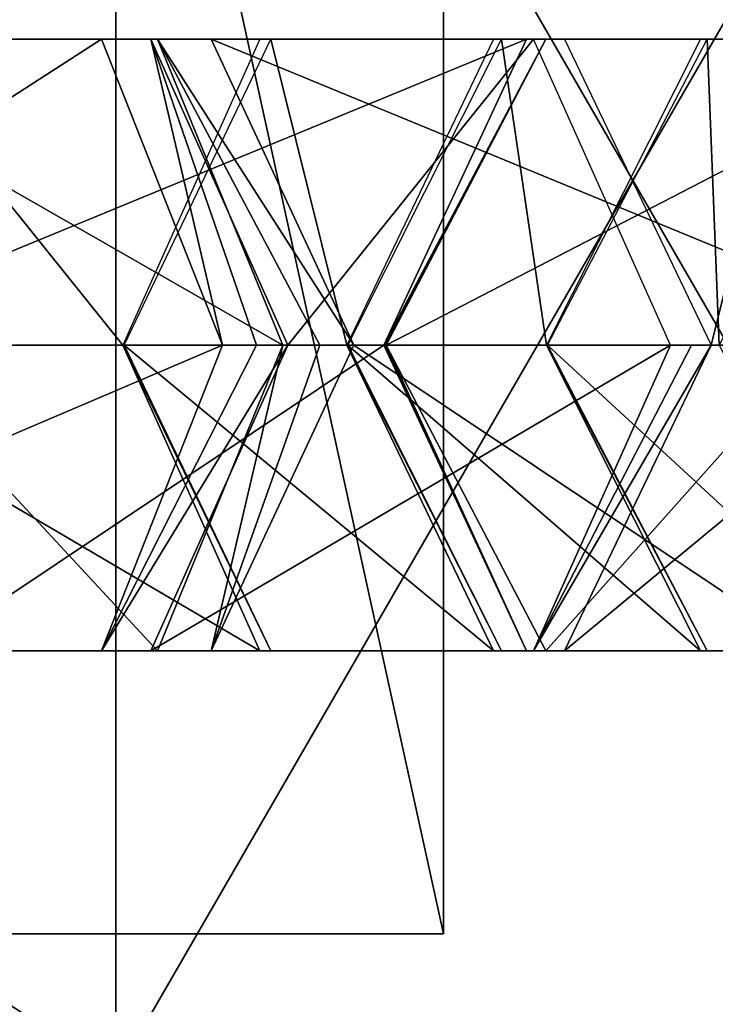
# Model space of a CAD drawing. Header units: millimetres. Extents: x -28.2 to 28.2, y -16.2 to 37.5.
# Tile 26 of 37: x 9.1 to 10.6, y 16.1 to 18.2. Entities that reach past the tile are written whole.
import ezdxf

# ---------------------------------------------------------------- set-up
doc = ezdxf.new("R2010")
doc.units = ezdxf.units.MM
doc.header["$LTSCALE"] = 65.185185
for name, color, linetype in [('10', 7, 'CONTINUOUS'), ('297', 7, 'CONTINUOUS'), ('298', 7, 'CONTINUOUS'), ('299', 7, 'CONTINUOUS'), ('300', 7, 'CONTINUOUS'), ('301', 7, 'CONTINUOUS'), ('302', 7, 'CONTINUOUS'), ('303', 7, 'CONTINUOUS'), ('304', 7, 'CONTINUOUS'), ('305', 7, 'CONTINUOUS'), ('306', 7, 'CONTINUOUS'), ('307', 7, 'CONTINUOUS'), ('308', 7, 'CONTINUOUS'), ('309', 7, 'CONTINUOUS'), ('310', 7, 'CONTINUOUS'), ('311', 7, 'CONTINUOUS'), ('340', 7, 'CONTINUOUS'), ('341', 7, 'CONTINUOUS'), ('342', 7, 'CONTINUOUS'), ('343', 7, 'CONTINUOUS'), ('344', 7, 'CONTINUOUS'), ('345', 7, 'CONTINUOUS'), ('346', 7, 'CONTINUOUS'), ('347', 7, 'CONTINUOUS'), ('348', 7, 'CONTINUOUS'), ('349', 7, 'CONTINUOUS'), ('4', 7, 'CONTINUOUS'), ('5', 7, 'CONTINUOUS'), ('6', 7, 'CONTINUOUS'), ('8', 7, 'CONTINUOUS')]:
    doc.layers.add(name, color=color, linetype=linetype)

msp = doc.modelspace()

# ---------------------------------------------------------------- linework, layer by layer
at = {"layer": '10', "color": 7, "linetype": 'CONTINUOUS'}
for points in [[(3.5537, 19.8, -10.9372), (9.3037, 19.8, -6.7596), (3.5537, 16, -10.9372), (3.5537, 19.8, -10.9372)], [(9.3037, 19.8, -6.7596), (9.3037, 16, -6.7596), (3.5537, 16, -10.9372), (9.3037, 19.8, -6.7596)], [(11.5, 19.8), (11.5, 16), (9.3037, 16, -6.7596), (11.5, 19.8)], [(9.3037, 19.8, -6.7596), (11.5, 19.8), (9.3037, 16, -6.7596), (9.3037, 19.8, -6.7596)]]:
    msp.add_3dface(points, dxfattribs=at)
at = {"layer": '297', "linetype": 'CONTINUOUS'}
for points in [[(8.2652, 17.55, 10.0277), (9.2731, 18.1995, 8.5604), (8.0077, 18.1995, 9.755), (8.2652, 17.55, 10.0277)], [(9.2731, 18.1995, 8.5604), (8.7582, 18.1995, 8.0151), (8.0077, 18.1995, 9.755), (9.2731, 18.1995, 8.5604)], [(9.2731, 18.1995, 8.5604), (8.2652, 17.55, 10.0277), (9.5305, 17.55, 8.8331), (9.2731, 18.1995, 8.5604)]]:
    msp.add_3dface(points, dxfattribs=at)
at = {"layer": '298', "linetype": 'CONTINUOUS'}
for points in [[(9.5305, 17.55, 8.8331), (8.0077, 16.9005, 9.755), (9.2731, 16.9005, 8.5604), (9.5305, 17.55, 8.8331)], [(8.2652, 17.55, 10.0277), (8.0077, 16.9005, 9.755), (9.5305, 17.55, 8.8331), (8.2652, 17.55, 10.0277)], [(9.2731, 16.9005, 8.5604), (7.4929, 16.9005, 9.2096), (8.7582, 16.9005, 8.0151), (9.2731, 16.9005, 8.5604)], [(8.0077, 16.9005, 9.755), (7.4929, 16.9005, 9.2096), (9.2731, 16.9005, 8.5604), (8.0077, 16.9005, 9.755)]]:
    msp.add_3dface(points, dxfattribs=at)
at = {"layer": '299', "linetype": 'CONTINUOUS'}
for points in [[(8.7582, 18.1995, 8.0151), (9.2731, 18.1995, 8.5604), (8.7962, 18.1995, 7.9742), (8.7582, 18.1995, 8.0151)], [(8.7962, 18.1995, 7.9742), (9.2731, 18.1995, 8.5604), (9.3781, 18.1995, 8.4474), (8.7962, 18.1995, 7.9742)], [(9.2731, 18.1995, 8.5604), (9.5305, 17.55, 8.8331), (9.3781, 18.1995, 8.4474), (9.2731, 18.1995, 8.5604)], [(9.3781, 18.1995, 8.4474), (9.5305, 17.55, 8.8331), (9.6022, 17.55, 8.7608), (9.3781, 18.1995, 8.4474)], [(9.669, 17.55, 8.684), (9.3781, 18.1995, 8.4474), (9.6022, 17.55, 8.7608), (9.669, 17.55, 8.684)]]:
    msp.add_3dface(points, dxfattribs=at)
at = {"layer": '300', "linetype": 'CONTINUOUS'}
for points in [[(9.5305, 17.55, 8.8331), (9.2731, 16.9005, 8.5604), (9.6022, 17.55, 8.7608), (9.5305, 17.55, 8.8331)], [(9.2731, 16.9005, 8.5604), (9.669, 17.55, 8.684), (9.6022, 17.55, 8.7608), (9.2731, 16.9005, 8.5604)], [(9.669, 17.55, 8.684), (9.2731, 16.9005, 8.5604), (9.3781, 16.9005, 8.4474), (9.669, 17.55, 8.684)], [(9.2731, 16.9005, 8.5604), (8.7582, 16.9005, 8.0151), (9.3781, 16.9005, 8.4474), (9.2731, 16.9005, 8.5604)], [(9.3781, 16.9005, 8.4474), (8.7582, 16.9005, 8.0151), (8.7962, 16.9005, 7.9742), (9.3781, 16.9005, 8.4474)]]:
    msp.add_3dface(points, dxfattribs=at)
at = {"layer": '301', "linetype": 'CONTINUOUS'}
for points in [[(8.5053, 17.55, 7.7376), (8.7962, 18.1995, 7.9742), (9.3184, 17.55, 6.7377), (8.5053, 17.55, 7.7376)], [(9.3184, 17.55, 6.7377), (8.7962, 18.1995, 7.9742), (9.6093, 18.1995, 6.9743), (9.3184, 17.55, 6.7377)], [(8.7962, 18.1995, 7.9742), (9.3781, 18.1995, 8.4474), (9.6093, 18.1995, 6.9743), (8.7962, 18.1995, 7.9742)], [(9.6093, 18.1995, 6.9743), (9.3781, 18.1995, 8.4474), (10.1912, 18.1995, 7.4475), (9.6093, 18.1995, 6.9743)], [(9.3781, 18.1995, 8.4474), (9.669, 17.55, 8.684), (10.1912, 18.1995, 7.4475), (9.3781, 18.1995, 8.4474)], [(10.1912, 18.1995, 7.4475), (9.669, 17.55, 8.684), (10.4822, 17.55, 7.6841), (10.1912, 18.1995, 7.4475)]]:
    msp.add_3dface(points, dxfattribs=at)
at = {"layer": '302', "linetype": 'CONTINUOUS'}
for points in [[(8.5053, 17.55, 7.7376), (9.3184, 17.55, 6.7377), (9.6093, 16.9005, 6.9743), (8.5053, 17.55, 7.7376)], [(8.7962, 16.9005, 7.9742), (8.5053, 17.55, 7.7376), (9.6093, 16.9005, 6.9743), (8.7962, 16.9005, 7.9742)], [(9.669, 17.55, 8.684), (9.3781, 16.9005, 8.4474), (10.4822, 17.55, 7.6841), (9.669, 17.55, 8.684)], [(10.4822, 17.55, 7.6841), (9.3781, 16.9005, 8.4474), (10.1912, 16.9005, 7.4475), (10.4822, 17.55, 7.6841)], [(9.3781, 16.9005, 8.4474), (8.7962, 16.9005, 7.9742), (10.1912, 16.9005, 7.4475), (9.3781, 16.9005, 8.4474)], [(10.1912, 16.9005, 7.4475), (8.7962, 16.9005, 7.9742), (9.6093, 16.9005, 6.9743), (10.1912, 16.9005, 7.4475)]]:
    msp.add_3dface(points, dxfattribs=at)
at = {"layer": '303', "linetype": 'CONTINUOUS'}
for points in [[(9.633, 16.9005, 6.9422), (9.3184, 17.55, 6.7377), (9.3198, 17.55, 6.7358), (9.633, 16.9005, 6.9422)], [(9.6093, 16.9005, 6.9743), (9.3184, 17.55, 6.7377), (9.633, 16.9005, 6.9422), (9.6093, 16.9005, 6.9743)], [(9.3212, 17.55, 6.7339), (9.633, 16.9005, 6.9422), (9.3198, 17.55, 6.7358), (9.3212, 17.55, 6.7339)], [(10.5685, 17.55, 7.5671), (10.1912, 16.9005, 7.4475), (10.2567, 16.9005, 7.3588), (10.5685, 17.55, 7.5671)], [(10.5267, 17.55, 7.6266), (10.1912, 16.9005, 7.4475), (10.5685, 17.55, 7.5671), (10.5267, 17.55, 7.6266)], [(10.4822, 17.55, 7.6841), (10.1912, 16.9005, 7.4475), (10.5267, 17.55, 7.6266), (10.4822, 17.55, 7.6841)], [(10.2567, 16.9005, 7.3588), (9.6093, 16.9005, 6.9743), (9.633, 16.9005, 6.9422), (10.2567, 16.9005, 7.3588)], [(10.1912, 16.9005, 7.4475), (9.6093, 16.9005, 6.9743), (10.2567, 16.9005, 7.3588), (10.1912, 16.9005, 7.4475)]]:
    msp.add_3dface(points, dxfattribs=at)
at = {"layer": '304', "linetype": 'CONTINUOUS'}
for points in [[(9.7944, 17.55, 6.0254), (9.3212, 17.55, 6.7339), (9.633, 18.1995, 6.9422), (9.7944, 17.55, 6.0254)], [(10.1062, 18.1995, 6.2337), (9.7944, 17.55, 6.0254), (9.633, 18.1995, 6.9422), (10.1062, 18.1995, 6.2337)], [(10.2567, 18.1995, 7.3588), (10.1062, 18.1995, 6.2337), (9.633, 18.1995, 6.9422), (10.2567, 18.1995, 7.3588)], [(10.7299, 18.1995, 6.6503), (10.1062, 18.1995, 6.2337), (10.2567, 18.1995, 7.3588), (10.7299, 18.1995, 6.6503)], [(10.5685, 17.55, 7.5671), (10.7299, 18.1995, 6.6503), (10.2567, 18.1995, 7.3588), (10.5685, 17.55, 7.5671)], [(10.7299, 18.1995, 6.6503), (10.5685, 17.55, 7.5671), (11.0417, 17.55, 6.8586), (10.7299, 18.1995, 6.6503)]]:
    msp.add_3dface(points, dxfattribs=at)
at = {"layer": '305', "linetype": 'CONTINUOUS'}
for points in [[(9.633, 16.9005, 6.9422), (9.3212, 17.55, 6.7339), (10.1062, 16.9005, 6.2337), (9.633, 16.9005, 6.9422)], [(9.3212, 17.55, 6.7339), (9.7944, 17.55, 6.0254), (10.1062, 16.9005, 6.2337), (9.3212, 17.55, 6.7339)], [(10.5685, 17.55, 7.5671), (10.2567, 16.9005, 7.3588), (11.0417, 17.55, 6.8586), (10.5685, 17.55, 7.5671)], [(11.0417, 17.55, 6.8586), (10.2567, 16.9005, 7.3588), (10.7299, 16.9005, 6.6503), (11.0417, 17.55, 6.8586)], [(10.2567, 16.9005, 7.3588), (9.633, 16.9005, 6.9422), (10.7299, 16.9005, 6.6503), (10.2567, 16.9005, 7.3588)], [(10.7299, 16.9005, 6.6503), (9.633, 16.9005, 6.9422), (10.1062, 16.9005, 6.2337), (10.7299, 16.9005, 6.6503)]]:
    msp.add_3dface(points, dxfattribs=at)
at = {"layer": '306', "linetype": 'CONTINUOUS'}
for points in [[(10.123, 16.9005, 6.2065), (9.7944, 17.55, 6.0254), (9.7954, 17.55, 6.0238), (10.123, 16.9005, 6.2065)], [(10.1062, 16.9005, 6.2337), (9.7944, 17.55, 6.0254), (10.123, 16.9005, 6.2065), (10.1062, 16.9005, 6.2337)], [(9.7964, 17.55, 6.0222), (10.123, 16.9005, 6.2065), (9.7954, 17.55, 6.0238), (9.7964, 17.55, 6.0222)], [(10.7761, 16.9005, 6.5752), (10.1062, 16.9005, 6.2337), (10.123, 16.9005, 6.2065), (10.7761, 16.9005, 6.5752)], [(10.7299, 16.9005, 6.6503), (10.1062, 16.9005, 6.2337), (10.7761, 16.9005, 6.5752), (10.7299, 16.9005, 6.6503)]]:
    msp.add_3dface(points, dxfattribs=at)
at = {"layer": '307', "linetype": 'CONTINUOUS'}
for points in [[(10.2188, 17.55, 5.2737), (9.7964, 17.55, 6.0222), (10.123, 18.1995, 6.2065), (10.2188, 17.55, 5.2737)], [(10.7761, 18.1995, 6.5752), (10.5454, 18.1995, 5.458), (10.123, 18.1995, 6.2065), (10.7761, 18.1995, 6.5752)], [(10.5454, 18.1995, 5.458), (10.2188, 17.55, 5.2737), (10.123, 18.1995, 6.2065), (10.5454, 18.1995, 5.458)], [(11.1986, 18.1995, 5.8266), (10.5454, 18.1995, 5.458), (10.7761, 18.1995, 6.5752), (11.1986, 18.1995, 5.8266)]]:
    msp.add_3dface(points, dxfattribs=at)
at = {"layer": '308', "linetype": 'CONTINUOUS'}
for points in [[(9.7964, 17.55, 6.0222), (10.2188, 17.55, 5.2737), (10.5454, 16.9005, 5.458), (9.7964, 17.55, 6.0222)], [(10.123, 16.9005, 6.2065), (9.7964, 17.55, 6.0222), (10.5454, 16.9005, 5.458), (10.123, 16.9005, 6.2065)], [(11.1986, 16.9005, 5.8266), (10.123, 16.9005, 6.2065), (10.5454, 16.9005, 5.458), (11.1986, 16.9005, 5.8266)], [(10.7761, 16.9005, 6.5752), (10.123, 16.9005, 6.2065), (11.1986, 16.9005, 5.8266), (10.7761, 16.9005, 6.5752)]]:
    msp.add_3dface(points, dxfattribs=at)
at = {"layer": '309', "linetype": 'CONTINUOUS'}
for points in [[(10.56, 16.9005, 5.4297), (10.2188, 17.55, 5.2737), (10.2197, 17.55, 5.2721), (10.56, 16.9005, 5.4297)], [(10.5454, 16.9005, 5.458), (10.2188, 17.55, 5.2737), (10.56, 16.9005, 5.4297), (10.5454, 16.9005, 5.458)], [(10.2205, 17.55, 5.2704), (10.56, 16.9005, 5.4297), (10.2197, 17.55, 5.2721), (10.2205, 17.55, 5.2704)], [(11.239, 16.9005, 5.7483), (10.5454, 16.9005, 5.458), (10.56, 16.9005, 5.4297), (11.239, 16.9005, 5.7483)], [(11.1986, 16.9005, 5.8266), (10.5454, 16.9005, 5.458), (11.239, 16.9005, 5.7483), (11.1986, 16.9005, 5.8266)]]:
    msp.add_3dface(points, dxfattribs=at)
at = {"layer": '310', "linetype": 'CONTINUOUS'}
for points in [[(10.5856, 17.55, 4.4923), (10.2205, 17.55, 5.2704), (10.56, 18.1995, 5.4297), (10.5856, 17.55, 4.4923)], [(10.9251, 18.1995, 4.6516), (10.5856, 17.55, 4.4923), (10.56, 18.1995, 5.4297), (10.9251, 18.1995, 4.6516)], [(11.239, 18.1995, 5.7483), (10.9251, 18.1995, 4.6516), (10.56, 18.1995, 5.4297), (11.239, 18.1995, 5.7483)]]:
    msp.add_3dface(points, dxfattribs=at)
at = {"layer": '311', "linetype": 'CONTINUOUS'}
for points in [[(10.2205, 17.55, 5.2704), (10.5856, 17.55, 4.4923), (10.9251, 16.9005, 4.6516), (10.2205, 17.55, 5.2704)], [(10.56, 16.9005, 5.4297), (10.2205, 17.55, 5.2704), (10.9251, 16.9005, 4.6516), (10.56, 16.9005, 5.4297)], [(11.6041, 16.9005, 4.9702), (10.56, 16.9005, 5.4297), (10.9251, 16.9005, 4.6516), (11.6041, 16.9005, 4.9702)], [(11.239, 16.9005, 5.7483), (10.56, 16.9005, 5.4297), (11.6041, 16.9005, 4.9702), (11.239, 16.9005, 5.7483)]]:
    msp.add_3dface(points, dxfattribs=at)
at = {"layer": '340', "linetype": 'CONTINUOUS'}
for points in [[(9.8781, 17.55, -5.881), (11.1343, 18.1995, -4.1109), (10.2168, 18.1995, -6.042), (9.8781, 17.55, -5.881)], [(10.7956, 17.55, -3.95), (11.1343, 18.1995, -4.1109), (9.8781, 17.55, -5.881), (10.7956, 17.55, -3.95)], [(10.2168, 18.1995, -6.042), (11.8117, 18.1995, -4.4328), (10.8942, 18.1995, -6.3638), (10.2168, 18.1995, -6.042)], [(11.1343, 18.1995, -4.1109), (11.8117, 18.1995, -4.4328), (10.2168, 18.1995, -6.042), (11.1343, 18.1995, -4.1109)]]:
    msp.add_3dface(points, dxfattribs=at)
at = {"layer": '341', "linetype": 'CONTINUOUS'}
for points in [[(10.7956, 17.55, -3.95), (9.8781, 17.55, -5.881), (10.2168, 16.9005, -6.042), (10.7956, 17.55, -3.95)], [(11.1343, 16.9005, -4.1109), (10.7956, 17.55, -3.95), (10.2168, 16.9005, -6.042), (11.1343, 16.9005, -4.1109)], [(10.8942, 16.9005, -6.3638), (11.1343, 16.9005, -4.1109), (10.2168, 16.9005, -6.042), (10.8942, 16.9005, -6.3638)]]:
    msp.add_3dface(points, dxfattribs=at)
at = {"layer": '342', "linetype": 'CONTINUOUS'}
for points in [[(9.8733, 17.55, -5.8891), (10.2168, 18.1995, -6.042), (10.176, 18.1995, -6.1104), (9.8733, 17.55, -5.8891)], [(9.8759, 17.55, -5.8852), (10.2168, 18.1995, -6.042), (9.8733, 17.55, -5.8891), (9.8759, 17.55, -5.8852)], [(9.8781, 17.55, -5.881), (10.2168, 18.1995, -6.042), (9.8759, 17.55, -5.8852), (9.8781, 17.55, -5.881)], [(10.176, 18.1995, -6.1104), (10.8942, 18.1995, -6.3638), (10.7815, 18.1995, -6.553), (10.176, 18.1995, -6.1104)], [(10.2168, 18.1995, -6.042), (10.8942, 18.1995, -6.3638), (10.176, 18.1995, -6.1104), (10.2168, 18.1995, -6.042)]]:
    msp.add_3dface(points, dxfattribs=at)
at = {"layer": '343', "linetype": 'CONTINUOUS'}
for points in [[(9.8759, 17.55, -5.8852), (9.8733, 17.55, -5.8891), (10.176, 16.9005, -6.1104), (9.8759, 17.55, -5.8852)], [(9.8781, 17.55, -5.881), (9.8759, 17.55, -5.8852), (10.176, 16.9005, -6.1104), (9.8781, 17.55, -5.881)], [(10.2168, 16.9005, -6.042), (9.8781, 17.55, -5.881), (10.176, 16.9005, -6.1104), (10.2168, 16.9005, -6.042)], [(10.7815, 16.9005, -6.553), (10.2168, 16.9005, -6.042), (10.176, 16.9005, -6.1104), (10.7815, 16.9005, -6.553)], [(10.8942, 16.9005, -6.3638), (10.2168, 16.9005, -6.042), (10.7815, 16.9005, -6.553), (10.8942, 16.9005, -6.3638)]]:
    msp.add_3dface(points, dxfattribs=at)
at = {"layer": '344', "linetype": 'CONTINUOUS'}
for points in [[(8.5981, 17.55, -7.6334), (10.176, 18.1995, -6.1104), (8.9009, 18.1995, -7.8547), (8.5981, 17.55, -7.6334)], [(9.8733, 17.55, -5.8891), (10.176, 18.1995, -6.1104), (8.5981, 17.55, -7.6334), (9.8733, 17.55, -5.8891)], [(8.9009, 18.1995, -7.8547), (10.7815, 18.1995, -6.553), (9.5063, 18.1995, -8.2973), (8.9009, 18.1995, -7.8547)], [(10.176, 18.1995, -6.1104), (10.7815, 18.1995, -6.553), (8.9009, 18.1995, -7.8547), (10.176, 18.1995, -6.1104)], [(9.5063, 18.1995, -8.2973), (11.0842, 17.55, -6.7744), (9.8091, 17.55, -8.5186), (9.5063, 18.1995, -8.2973)], [(10.7815, 18.1995, -6.553), (11.0842, 17.55, -6.7744), (9.5063, 18.1995, -8.2973), (10.7815, 18.1995, -6.553)]]:
    msp.add_3dface(points, dxfattribs=at)
at = {"layer": '345', "linetype": 'CONTINUOUS'}
for points in [[(9.8733, 17.55, -5.8891), (8.5981, 17.55, -7.6334), (8.9009, 16.9005, -7.8547), (9.8733, 17.55, -5.8891)], [(10.176, 16.9005, -6.1104), (9.8733, 17.55, -5.8891), (8.9009, 16.9005, -7.8547), (10.176, 16.9005, -6.1104)], [(9.8091, 17.55, -8.5186), (10.7815, 16.9005, -6.553), (9.5063, 16.9005, -8.2973), (9.8091, 17.55, -8.5186)], [(11.0842, 17.55, -6.7744), (10.7815, 16.9005, -6.553), (9.8091, 17.55, -8.5186), (11.0842, 17.55, -6.7744)], [(9.5063, 16.9005, -8.2973), (10.176, 16.9005, -6.1104), (8.9009, 16.9005, -7.8547), (9.5063, 16.9005, -8.2973)], [(10.7815, 16.9005, -6.553), (10.176, 16.9005, -6.1104), (9.5063, 16.9005, -8.2973), (10.7815, 16.9005, -6.553)]]:
    msp.add_3dface(points, dxfattribs=at)
at = {"layer": '346', "linetype": 'CONTINUOUS'}
for points in [[(8.8595, 18.1995, -7.9032), (9.5063, 18.1995, -8.2973), (9.3919, 18.1995, -8.4314), (8.8595, 18.1995, -7.9032)], [(8.9009, 18.1995, -7.8547), (9.5063, 18.1995, -8.2973), (8.8595, 18.1995, -7.9032), (8.9009, 18.1995, -7.8547)], [(9.6581, 17.55, -8.6955), (9.3919, 18.1995, -8.4314), (9.7369, 17.55, -8.6099), (9.6581, 17.55, -8.6955)], [(9.3919, 18.1995, -8.4314), (9.8091, 17.55, -8.5186), (9.7369, 17.55, -8.6099), (9.3919, 18.1995, -8.4314)], [(9.5063, 18.1995, -8.2973), (9.8091, 17.55, -8.5186), (9.3919, 18.1995, -8.4314), (9.5063, 18.1995, -8.2973)]]:
    msp.add_3dface(points, dxfattribs=at)
at = {"layer": '347', "linetype": 'CONTINUOUS'}
for points in [[(9.6581, 17.55, -8.6955), (9.5063, 16.9005, -8.2973), (9.3919, 16.9005, -8.4314), (9.6581, 17.55, -8.6955)], [(9.5063, 16.9005, -8.2973), (9.6581, 17.55, -8.6955), (9.7369, 17.55, -8.6099), (9.5063, 16.9005, -8.2973)], [(9.8091, 17.55, -8.5186), (9.5063, 16.9005, -8.2973), (9.7369, 17.55, -8.6099), (9.8091, 17.55, -8.5186)], [(9.3919, 16.9005, -8.4314), (8.9009, 16.9005, -7.8547), (8.8595, 16.9005, -7.9032), (9.3919, 16.9005, -8.4314)], [(9.5063, 16.9005, -8.2973), (8.9009, 16.9005, -7.8547), (9.3919, 16.9005, -8.4314), (9.5063, 16.9005, -8.2973)]]:
    msp.add_3dface(points, dxfattribs=at)
at = {"layer": '348', "linetype": 'CONTINUOUS'}
for points in [[(7.9911, 18.1995, -8.7784), (9.3919, 18.1995, -8.4314), (8.5236, 18.1995, -9.3067), (7.9911, 18.1995, -8.7784)], [(8.8595, 18.1995, -7.9032), (9.3919, 18.1995, -8.4314), (7.9911, 18.1995, -8.7784), (8.8595, 18.1995, -7.9032)], [(8.5236, 18.1995, -9.3067), (9.6581, 17.55, -8.6955), (8.7898, 17.55, -9.5708), (8.5236, 18.1995, -9.3067)], [(9.3919, 18.1995, -8.4314), (9.6581, 17.55, -8.6955), (8.5236, 18.1995, -9.3067), (9.3919, 18.1995, -8.4314)]]:
    msp.add_3dface(points, dxfattribs=at)
at = {"layer": '349', "linetype": 'CONTINUOUS'}
for points in [[(8.7898, 17.55, -9.5708), (9.3919, 16.9005, -8.4314), (8.5236, 16.9005, -9.3067), (8.7898, 17.55, -9.5708)], [(9.6581, 17.55, -8.6955), (9.3919, 16.9005, -8.4314), (8.7898, 17.55, -9.5708), (9.6581, 17.55, -8.6955)], [(9.3919, 16.9005, -8.4314), (8.8595, 16.9005, -7.9032), (8.5236, 16.9005, -9.3067), (9.3919, 16.9005, -8.4314)]]:
    msp.add_3dface(points, dxfattribs=at)
at = {"layer": '4', "color": 7, "linetype": 'CONTINUOUS'}
for points in [[(-5.5, 16.3, 1.25), (10, 16.3), (-3.2019, 16.3, 0.2981), (-5.5, 16.3, 1.25)], [(-0.625, 16.3, 5.6175), (10, 16.3), (-5.5, 16.3, 1.25), (-0.625, 16.3, 5.6175)], [(-3.2019, 16.3, 0.2981), (10, 16.3), (-2.25, 16.3, -2), (-3.2019, 16.3, 0.2981)], [(10, 16.3), (8.0901, 16.3, -5.8779), (-2.25, 16.3, -2), (10, 16.3)], [(0.625, 16.3, 5.6175), (10, 16.3), (-0.625, 16.3, 5.6175), (0.625, 16.3, 5.6175)], [(8.0901, 16.3, 5.8779), (10, 16.3), (0.625, 16.3, 5.6175), (8.0901, 16.3, 5.8779)]]:
    msp.add_3dface(points, dxfattribs=at)
at = {"layer": '5', "color": 7, "linetype": 'CONTINUOUS'}
for points in [[(10, 16.3), (8.0901, 16.3, 5.8779), (10, 25), (10, 16.3)], [(10, 25), (8.0901, 16.3, 5.8779), (8.0902, 25, 5.8779), (10, 25)]]:
    msp.add_3dface(points, dxfattribs=at)
at = {"layer": '6', "color": 7, "linetype": 'CONTINUOUS'}
for points in [[(8.0901, 16.3, -5.8779), (10, 16.3), (8.0902, 25, -5.8779), (8.0901, 16.3, -5.8779)], [(10, 16.3), (10, 25), (8.0902, 25, -5.8779), (10, 16.3)]]:
    msp.add_3dface(points, dxfattribs=at)
at = {"layer": '8', "color": 7, "linetype": 'CONTINUOUS'}
for points in [[(9.3037, 19.8, 6.7596), (3.5537, 19.8, 10.9372), (9.3037, 16, 6.7596), (9.3037, 19.8, 6.7596)], [(9.3037, 16, 6.7596), (3.5537, 19.8, 10.9372), (3.5537, 16, 10.9372), (9.3037, 16, 6.7596)], [(11.5, 19.8), (9.3037, 19.8, 6.7596), (11.5, 16), (11.5, 19.8)], [(11.5, 16), (9.3037, 19.8, 6.7596), (9.3037, 16, 6.7596), (11.5, 16)]]:
    msp.add_3dface(points, dxfattribs=at)

doc.saveas('drawing.dxf')
